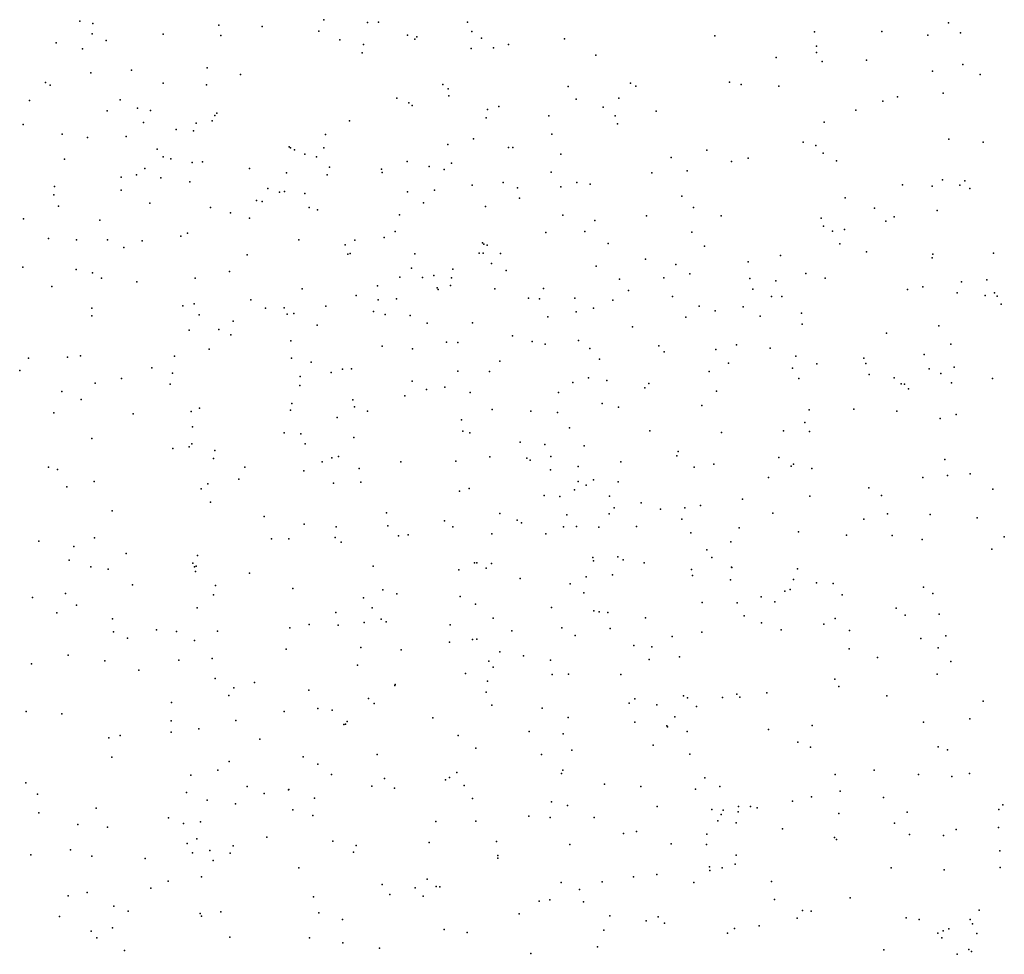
# Model space of a CAD drawing. Header units: metres. Extents: x -25 to 25, y -27.7 to 27.8.
# Tile 125 of 209: x -0.5 to 0.2, y -2 to -1.3. Entities that reach past the tile are written whole.
import ezdxf

# ---------------------------------------------------------------- set-up
doc = ezdxf.new("R2010")
doc.units = ezdxf.units.M

msp = doc.modelspace()

# ---------------------------------------------------------------- linework, layer by layer
for p in [(-0.4561, -1.3303, 10.0094), (-0.4466, -1.3321, -4.8488), (-0.3564, -1.3332, -1.8049), (-0.2811, -1.3293, 0.7461), (-0.2499, -1.3313, 11.7459), (-0.2421, -1.3311, -0.8563), (-0.1784, -1.3311, -21.5305), (0.1663, -1.3316, 26.775), (-0.4472, -1.3395, -0.7542), (-0.3963, -1.3397, 6.8616), (-0.3255, -1.3341, 5.1073), (-0.2849, -1.3375, -12.0571), (-0.1751, -1.3377, -0.8929), (0.0703, -1.3379, -12.7499), (0.1185, -1.3378, -1.0917), (0.1748, -1.3388, -1.1919), (-0.473, -1.3459, -0.1706), (-0.4371, -1.3442, 27.7708), (-0.3549, -1.3407, -0.7858), (-0.2698, -1.3438, 27.5869), (-0.2528, -1.3472, -0.0703), (-0.2212, -1.3405, -1.7675), (-0.2159, -1.3433, 6.8277), (-0.2145, -1.3417, -4.786), (-0.1683, -1.3425, 1.5249), (-0.149, -1.347, 11.6361), (-0.1088, -1.343, 25.3864), (-0.0012, -1.3408, -0.9795), (0.1516, -1.3403, -4.8001), (-0.4542, -1.3503, -0.0764), (-0.2538, -1.3531, 24.5254), (-0.1756, -1.3499, 1.1071), (-0.1596, -1.3494, 5.1744), (0.0717, -1.3483, 11.3821), (0.0718, -1.3529, 16.1075), (-0.0864, -1.3548, -0.9161), (0.0428, -1.3563, 6.8457), (0.0759, -1.3592, 17.1147), (0.1075, -1.3583, 6.6123), (-0.4482, -1.3674, 24.264), (-0.4189, -1.3656, 9.7535), (-0.3649, -1.3639, -1.879), (0.1549, -1.3661, 21.6216), (0.1765, -1.3615, -1.5106), (-0.4807, -1.3743, 6.948), (-0.3964, -1.3748, 11.8628), (-0.341, -1.3687, 9.8025), (-0.0614, -1.3747, -1.755), (0.0094, -1.3742, 6.3348), (0.1891, -1.3686, 5.4247), (-0.4773, -1.3762, -0.3754), (-0.3652, -1.3761, -11.9743), (-0.196, -1.3758, -12.2927), (-0.1921, -1.3788, 27.4607), (-0.1061, -1.3773, -12.5059), (-0.0577, -1.377, -0.58), (0.0177, -1.3757, 26.9874), (0.0447, -1.3769, 6.6819), (0.1626, -1.3819, -1.0279), (-0.4921, -1.3872, 11.9479), (-0.4271, -1.3868, -0.2885), (-0.2288, -1.3855, 9.8807), (-0.2204, -1.389, 8.7154), (-0.1916, -1.384, 24.7568), (-0.1005, -1.3863, 9.9829), (-0.0698, -1.3856, 1.3043), (0.1192, -1.3878, 16.3398), (0.1299, -1.3846, -1.5981), (-0.4365, -1.3947, -0.5438), (-0.4146, -1.3928, -1.9625), (-0.4055, -1.3945, 6.9681), (-0.3578, -1.3962, -21.4418), (-0.218, -1.3909, -12.2104), (-0.164, -1.3937, 25.0694), (-0.1559, -1.3916, 25.1867), (-0.081, -1.3921, 17.2706), (-0.0431, -1.3948, 5.2204), (0.0999, -1.3942, 11.3001), (-0.4105, -1.403, 5.7603), (-0.3727, -1.4035, 5.0753), (-0.3611, -1.4018, -0.6692), (-0.3592, -1.3979, 9.6104), (-0.2628, -1.4017, 6.9123), (-0.1648, -1.3996, -1.8593), (-0.1199, -1.3982, 16.0075), (-0.0726, -1.3982, 6.8022), (0.0772, -1.4028, -4.7654), (-0.4965, -1.4045, 7.0212), (-0.3869, -1.4079, 0.0361), (-0.3745, -1.4089, -0.1175), (-0.0707, -1.404, 25.5233), (-0.4687, -1.4113, 0.2058), (-0.4505, -1.4138, -2.0252), (-0.4229, -1.413, 23.6839), (-0.2801, -1.4116, -12.0218), (-0.1741, -1.4147, -12.3697), (-0.1178, -1.4113, 27.2866), (0.0621, -1.417, -12.7295), (0.1665, -1.4149, 26.7077), (0.1912, -1.417, 6.572), (-0.4005, -1.422, -0.3839), (-0.306, -1.4204, 6.9816), (-0.3052, -1.4211, 24.418), (-0.3022, -1.4227, 9.8586), (-0.2812, -1.4212, 11.7147), (-0.1924, -1.4187, -4.7591), (-0.1488, -1.4208, 25.3329), (-0.1457, -1.4208, 6.8547), (-0.0068, -1.4228, 16.9965), (0.0713, -1.4194, 26.8575), (0.0765, -1.4249, -1.7222), (-0.4671, -1.4292, -11.8972), (-0.3962, -1.4275, 0.1129), (-0.3909, -1.4291, -0.4636), (-0.3756, -1.4316, 22.5383), (-0.3682, -1.4312, -0.3011), (-0.2948, -1.4258, 0.2758), (-0.2865, -1.4275, -1.9795), (-0.2216, -1.4309, 5.1326), (-0.1113, -1.4258, 25.4345), (-0.0324, -1.428, -0.8105), (0.0108, -1.431, -12.6752), (0.0228, -1.4285, 6.7424), (0.086, -1.4305, 25.7748), (-0.4095, -1.4359, 9.8061), (-0.3345, -1.436, -0.0503), (-0.2772, -1.4351, -0.6733), (-0.2399, -1.4365, 27.5079), (-0.2394, -1.4389, -12.0923), (-0.2057, -1.4346, 17.5728), (-0.195, -1.4367, 24.6756), (-0.1898, -1.4321, 23.1402), (-0.1184, -1.4385, -0.7536), (-0.0463, -1.439, -4.741), (-0.0208, -1.4377, -1.8292), (-0.4265, -1.4422, 6.8094), (-0.4154, -1.4404, -4.8007), (-0.3979, -1.4427, 7.0879), (-0.3772, -1.4455, -2.064), (-0.308, -1.4391, -4.7732), (-0.2789, -1.4404, 22.8424), (-0.1528, -1.4459, -1.9263), (-0.1, -1.446, -12.5207), (0.162, -1.4442, -1.6723), (0.1781, -1.4448, 6.6304), (-0.4742, -1.4489, -2.1233), (-0.4264, -1.4514, -21.8174), (-0.3213, -1.4502, -0.1715), (-0.3129, -1.4529, 27.5911), (-0.3094, -1.4525, 5.8965), (-0.2213, -1.4526, 7.0416), (-0.2019, -1.4514, -12.2772), (-0.175, -1.448, -0.7088), (-0.1425, -1.4499, -12.4606), (-0.1113, -1.449, 11.5068), (-0.0904, -1.4472, -1.8922), (0.1333, -1.4476, 6.4699), (0.1545, -1.4486, 21.367), (0.1744, -1.448, -12.8335), (0.1815, -1.4502, -0.9368), (-0.4747, -1.4548, 9.0078), (-0.3295, -1.4589, 0.0543), (-0.3254, -1.4597, 17.821), (-0.2949, -1.4538, -2.0537), (-0.141, -1.4573, 23.4597), (-0.0247, -1.4558, 11.3816), (0.0922, -1.4571, -15.5945), (-0.4713, -1.4629, 11.8604), (-0.4058, -1.4609, 9.1802), (-0.3625, -1.4639, 7.1624), (-0.2917, -1.464, 5.1004), (-0.2857, -1.4657, 7.144), (-0.2097, -1.4606, 11.611), (-0.1653, -1.4632, -1.9941), (-0.0164, -1.464, 8.6358), (0.1132, -1.4644, 11.1768), (0.1583, -1.466, 6.6166), (-0.4963, -1.4721, 24.1872), (-0.4416, -1.473, -15.945), (-0.348, -1.4677, 9.8708), (-0.3344, -1.4716, -0.4195), (-0.227, -1.4691, -21.9827), (-0.11, -1.4693, 6.9702), (-0.0871, -1.4733, -1.9625), (-0.0501, -1.4699, -12.5834), (0.0035, -1.4698, 16.5731), (0.075, -1.4715, -4.7503), (0.1215, -1.4737, 10.2939), (0.1274, -1.4706, 25.869), (-0.2302, -1.4812, -0.6164), (-0.0942, -1.4812, 7.0771), (0.0767, -1.4772, -1.8247), (0.0833, -1.481, 26.7771), (0.0919, -1.4798, -0.8354), (-0.4785, -1.4861, 0.3137), (-0.4583, -1.487, 7.2892), (-0.4363, -1.4871, 22.3089), (-0.4113, -1.4878, -2.2293), (-0.3836, -1.4845, 0.2229), (-0.3788, -1.4822, -11.9089), (-0.2992, -1.4871, -0.3329), (-0.259, -1.4874, -11.9946), (-0.2381, -1.4854, 1.5798), (-0.1222, -1.4818, -4.7429), (-0.0176, -1.4816, 6.8885), (-0.4244, -1.4926, 10.2559), (-0.266, -1.4906, -0.5326), (-0.1676, -1.4893, 17.1509), (-0.1666, -1.4901, 6.0637), (-0.1642, -1.4909, 24.9352), (-0.0774, -1.4898, 27.0755), (-0.0085, -1.4916, 6.961), (0.0884, -1.49, 6.7062), (-0.3362, -1.4979, 7.2978), (-0.2639, -1.4973, -0.2931), (-0.2624, -1.4969, -0.0808), (-0.2161, -1.4971, 24.4963), (-0.1699, -1.4966, -2.107), (-0.167, -1.4967, 25.1495), (-0.1546, -1.4969, -12.4038), (-0.0508, -1.501, 10.134), (0.0459, -1.4983, -1.8897), (0.1075, -1.4958, -21.3662), (0.1547, -1.5, -0.8878), (0.1552, -1.4974, 10.3949), (0.1986, -1.4966, -1.7304), (-0.4968, -1.5068, 18.0213), (-0.4586, -1.5083, 5.0315), (-0.2185, -1.5074, 7.2898), (-0.1888, -1.5081, 24.582), (-0.161, -1.5041, 25.064), (-0.1505, -1.509, 16.173), (-0.086, -1.5059, 7.1807), (-0.0291, -1.5047, 5.2351), (0.0227, -1.5029, 25.7207), (-0.447, -1.5107, -2.3187), (-0.4405, -1.5145, -4.8006), (-0.3734, -1.5146, 24.2828), (-0.3489, -1.5097, -2.2662), (-0.2267, -1.5139, 9.9662), (-0.2105, -1.5142, -12.2127), (-0.2025, -1.5127, -0.4787), (-0.1897, -1.5143, -4.7458), (-0.0694, -1.5153, -0.6907), (-0.0377, -1.5143, 25.6264), (-0.019, -1.5114, 7.1413), (0.024, -1.5148, -27.6404), (0.0425, -1.5164, 6.9046), (0.0641, -1.5113, -12.7079), (0.0779, -1.5146, 6.9005), (0.1938, -1.5158, 5.4495), (-0.476, -1.5205, 10.4072), (-0.4151, -1.5172, 0.2935), (-0.2967, -1.5223, 8.7825), (-0.2427, -1.5201, -0.2939), (-0.2, -1.5214, 1.0288), (-0.1994, -1.5228, -0.53), (-0.1905, -1.5199, 5.1588), (-0.1586, -1.5222, 10.0282), (-0.1238, -1.5219, 7.2766), (-0.0629, -1.5235, 23.1762), (0.0261, -1.5225, 11.1901), (0.1369, -1.5226, 11.007), (0.1479, -1.5208, 26.6084), (0.1756, -1.5173, -1.7947), (-0.3336, -1.5302, 9.4114), (-0.2581, -1.5269, 0.0674), (-0.2422, -1.5302, -0.4214), (-0.2292, -1.5293, -0.0058), (-0.1345, -1.5289, 24.8553), (-0.1268, -1.5295, 25.3716), (-0.1014, -1.5288, -2.1315), (-0.0741, -1.5304, -12.5335), (-0.0315, -1.5277, 11.2719), (0.0395, -1.5277, 6.8036), (0.0468, -1.5277, 5.3067), (0.1725, -1.5252, 26.0046), (0.1926, -1.5271, 10.8691), (0.1993, -1.5252, 6.5967), (0.2011, -1.5274, 10.5918), (-0.4475, -1.536, 27.6584), (-0.3823, -1.5344, 11.7131), (-0.374, -1.5329, -4.7821), (-0.323, -1.5361, 6.8753), (-0.3097, -1.5358, 11.6415), (-0.2798, -1.5347, 27.4575), (-0.0881, -1.5361, 11.3682), (-0.0124, -1.5346, -12.6183), (0.0192, -1.535, -22.233), (0.204, -1.5333, 26.3438), (-0.4474, -1.5416, 0.3564), (-0.3706, -1.5408, 27.573), (-0.3074, -1.5404, -2.3229), (-0.3028, -1.5398, 0.483), (-0.2457, -1.5385, 27.379), (-0.2373, -1.5405, 24.4202), (-0.2193, -1.5414, -0.1699), (-0.1207, -1.5422, 23.656), (-0.1004, -1.5387, 5.2018), (-0.0219, -1.5426, 26.8628), (-0.0009, -1.538, 7.2136), (0.0315, -1.5417, -2.0042), (0.0611, -1.5397, 10.315), (-0.3565, -1.5513, 5.0843), (-0.3461, -1.5455, 7.3704), (-0.286, -1.5483, 0.1742), (-0.2072, -1.5469, 27.2844), (-0.1747, -1.5465, 27.2016), (-0.06, -1.5494, -4.7331), (0.0616, -1.5476, 7.1379), (0.1594, -1.5488, -12.792), (-0.3776, -1.5519, -11.8483), (-0.3479, -1.5551, 0.2661), (-0.146, -1.5558, 27.1037), (0.122, -1.554, -1.908), (-0.3633, -1.5654, 15.9596), (-0.3049, -1.5594, -11.8919), (-0.2395, -1.5634, -2.343), (-0.2177, -1.5651, -21.3144), (-0.1934, -1.5605, 11.4836), (-0.1852, -1.5606, -12.281), (-0.1319, -1.5599, 8.7322), (-0.1227, -1.5618, 24.6035), (-0.0987, -1.5592, 26.9937), (-0.0907, -1.565, 22.9458), (-0.0412, -1.563, 10.2137), (-0.0003, -1.5658, -2.1191), (0.0145, -1.5623, 26.7733), (0.0386, -1.5647, 25.7904), (0.1679, -1.5619, 10.6748), (-0.4927, -1.5719, 5.7229), (-0.4648, -1.5713, -21.2677), (-0.4555, -1.5703, 11.7539), (-0.3882, -1.5704, -2.4084), (-0.3043, -1.5718, 23.8432), (-0.0836, -1.5727, 7.3559), (-0.0373, -1.5673, 23.5282), (0.057, -1.5705, -0.7242), (0.1057, -1.572, 6.8022), (0.1489, -1.5692, 10.7634), (-0.4044, -1.5788, -27.3418), (-0.2904, -1.5747, -15.7412), (-0.2678, -1.5799, 17.0545), (-0.2613, -1.5795, 24.3346), (-0.155, -1.5741, -0.4882), (0.0088, -1.5754, -4.7334), (0.0545, -1.5791, -2.0678), (0.072, -1.576, 26.6631), (0.1071, -1.5758, -12.7339), (0.1524, -1.5795, 8.542), (0.1703, -1.5784, -4.7536), (-0.4991, -1.5807, 5.0237), (-0.4261, -1.5865, 17.6819), (-0.3897, -1.5826, 24.2201), (-0.2981, -1.585, 9.9665), (-0.2759, -1.5822, 11.5672), (-0.1852, -1.5812, -0.0958), (-0.1625, -1.5814, 7.3885), (-0.0917, -1.5861, 25.4247), (-0.0052, -1.5814, -0.6636), (0.0591, -1.5864, 7.2902), (0.1095, -1.5835, 25.9457), (0.1275, -1.5861, 6.7079), (0.1608, -1.583, 26.1239), (0.1979, -1.5865, -1.8817), (-0.4451, -1.5899, 0.4111), (-0.3913, -1.5905, 7.4387), (-0.2984, -1.5914, 9.723), (-0.218, -1.5885, -12.0971), (-0.1945, -1.5927, 22.5815), (-0.1028, -1.5894, 10.1626), (-0.0785, -1.588, -0.5706), (-0.0512, -1.5931, 25.5687), (-0.0484, -1.5901, 5.2397), (0.1325, -1.5904, 7.1784), (0.1348, -1.5905, 26.4718), (0.1377, -1.594, 26.0437), (0.1685, -1.5896, 6.941), (-0.469, -1.5957, 9.8782), (-0.2231, -1.5989, 0.1451), (-0.2077, -1.5944, 16.5755), (-0.1764, -1.5964, -4.7384), (-0.113, -1.5964, -0.6833), (0.0001, -1.5955, 11.0637), (-0.4551, -1.6015, -2.4751), (-0.3704, -1.6077, 9.1426), (-0.3042, -1.6044, 7.448), (-0.2605, -1.6017, -2.4173), (-0.2593, -1.6068, 5.1286), (-0.0817, -1.6044, -2.2891), (-0.0702, -1.6071, -12.5185), (-0.0105, -1.6059, -2.2198), (-0.4747, -1.611, -4.8022), (-0.4178, -1.6118, 5.0491), (-0.3763, -1.6101, 27.5069), (-0.305, -1.6091, 0.2829), (-0.2716, -1.6144, 27.3033), (-0.2499, -1.6099, 0.2292), (-0.1606, -1.6087, -0.3912), (-0.1329, -1.61, 25.1449), (-0.1139, -1.6108, -12.4588), (0.0666, -1.6089, 10.895), (0.0986, -1.6085, 10.6305), (0.1293, -1.6099, 5.4016), (0.1603, -1.6151, -1.9929), (0.1717, -1.6123, 6.8025), (-0.3752, -1.6211, 1.7334), (-0.1826, -1.6161, 11.3888), (-0.1051, -1.6219, 1.5847), (0.0634, -1.6181, 10.4779), (-0.3097, -1.6255, 16.781), (-0.2976, -1.6261, 9.5275), (-0.2597, -1.6288, -4.7448), (-0.1816, -1.6243, 27.0416), (-0.1767, -1.6255, 24.3739), (-0.0476, -1.6241, 26.7785), (0.0037, -1.6253, 10.3841), (0.048, -1.624, 23.3796), (0.0668, -1.6244, 10.7975), (-0.4473, -1.6296, 11.6858), (-0.3778, -1.6355, -4.7745), (-0.3758, -1.6334, -11.7976), (-0.2946, -1.6333, 22.2639), (-0.1406, -1.6322, -0.2687), (-0.1229, -1.6338, -2.381), (-0.0948, -1.6348, 7.4456), (-0.3895, -1.6366, 9.961), (-0.3592, -1.638, -2.5011), (-0.2754, -1.6433, -2.4875), (-0.2706, -1.6425, 16.3395), (-0.1622, -1.6426, 0.0705), (-0.1186, -1.6424, 25.2252), (-0.0284, -1.6419, -2.3194), (-0.0274, -1.6389, -0.807), (0.0448, -1.6432, 25.8715), (-0.4785, -1.65, 10.5627), (-0.3603, -1.6439, 5.0785), (-0.3379, -1.65, 16.1713), (-0.2823, -1.6461, 10.0325), (-0.226, -1.6462, -11.9977), (-0.1867, -1.6458, 7.484), (-0.1358, -1.6437, -0.0699), (-0.1334, -1.645, 26.8945), (-0.0991, -1.6496, 24.9938), (-0.0684, -1.6462, 24.4783), (-0.016, -1.6501, 5.2731), (-0.0017, -1.6478, -12.599), (0.0536, -1.6494, -2.2252), (0.0553, -1.648, 26.5704), (0.1637, -1.6445, -12.7717), (-0.4721, -1.6516, 7.5268), (-0.2955, -1.6527, 10.0446), (-0.2559, -1.651, 11.4388), (-0.1188, -1.652, -0.4279), (0.0373, -1.6575, 5.3227), (0.0685, -1.651, 7.3836), (0.148, -1.6574, 7.3372), (0.1655, -1.6561, -2.0703), (0.1818, -1.6549, 5.4765), (-0.4654, -1.6642, -2.5713), (-0.4457, -1.6604, 27.5242), (-0.3644, -1.6619, 10.3664), (-0.3421, -1.6587, 0.2605), (-0.2743, -1.6615, 0.7308), (-0.2548, -1.6608, 7.5189), (-0.0989, -1.6602, 1.1877), (-0.0933, -1.6629, 25.384), (-0.0881, -1.6592, 11.0864), (-0.0704, -1.6605, 25.4687), (-0.369, -1.6656, 7.5318), (-0.184, -1.6672, 5.1796), (-0.1772, -1.6654, -12.2617), (-0.1233, -1.6703, -12.402), (-0.1121, -1.671, 26.8078), (-0.1017, -1.6663, 24.4036), (-0.0766, -1.6708, 6.1948), (0.0669, -1.6709, -0.6363), (0.1092, -1.6648, 26.3415), (0.1182, -1.6704, -4.7417), (0.198, -1.6658, -27.7655), (-0.3625, -1.6752, 27.3747), (-0.0539, -1.6756, 10.9764), (-0.0114, -1.6776, 10.8476), (0.0188, -1.673, 10.6288), (-0.4329, -1.6813, 11.6138), (-0.324, -1.6853, 27.2839), (-0.2364, -1.6827, -11.8887), (-0.1552, -1.6833, -4.734), (-0.107, -1.6842, -0.346), (-0.0767, -1.6834, -2.4684), (-0.0733, -1.6792, 10.3562), (-0.0401, -1.6801, 22.8226), (-0.0225, -1.6791, 24.6066), (0.0404, -1.6831, -2.3711), (0.1227, -1.6834, -0.9569), (0.1532, -1.684, -0.6851), (-0.2953, -1.6909, -4.7546), (-0.2723, -1.6927, 5.1293), (-0.2353, -1.6922, -2.5819), (-0.1947, -1.6885, -12.1131), (-0.1887, -1.6929, 11.2316), (-0.1428, -1.6881, -2.5208), (-0.1396, -1.69, 24.2809), (-0.1094, -1.6929, -0.1596), (-0.1001, -1.6926, 5.2316), (-0.0571, -1.6925, -4.7276), (-0.0248, -1.6872, 24.7334), (0.1057, -1.6872, 26.2028), (0.1869, -1.6864, -4.7521), (-0.2277, -1.6993, 26.9696), (-0.2209, -1.6985, 10.1647), (-0.1608, -1.6979, 10.2431), (-0.1222, -1.6977, 0.0275), (-0.0842, -1.6931, -12.4597), (-0.0183, -1.6971, 24.407), (0.0163, -1.6936, 24.5108), (0.0588, -1.6963, 26.4448), (0.0932, -1.6988, 5.4036), (0.1259, -1.699, -2.3258), (0.2063, -1.7, -2.1523), (-0.4854, -1.703, -4.8109), (-0.4603, -1.7069, 5.0292), (-0.4454, -1.7008, 0.4979), (-0.3187, -1.7014, -11.7721), (-0.3064, -1.7015, -0.3573), (-0.273, -1.7005, 27.0652), (-0.2688, -1.7038, 23.9199), (0.0103, -1.7035, -21.1328), (0.1475, -1.7018, -12.7272), (-0.4229, -1.7119, 16.7032), (-0.3716, -1.7133, -2.6407), (-0.0069, -1.7094, -12.5536), (0.1973, -1.7087, -2.2352), (-0.4637, -1.7166, 17.0748), (-0.375, -1.7188, 24.1354), (-0.3726, -1.7211, -0.0778), (-0.2458, -1.721, 24.1994), (-0.1732, -1.7185, -22.0627), (-0.1715, -1.7187, -2.617), (-0.1612, -1.7191, 0.1597), (-0.0886, -1.7147, 25.1315), (-0.0879, -1.7171, 7.534), (-0.0705, -1.7143, -0.4482), (-0.0667, -1.7164, 23.7846), (-0.0518, -1.7187, 10.4911), (-0.0033, -1.7147, 24.3068), (-0.4481, -1.7214, 27.4239), (-0.4357, -1.7231, 5.9006), (-0.3739, -1.7214, 5.0761), (-0.3731, -1.7249, -4.7775), (-0.3344, -1.726, 11.4311), (-0.1844, -1.7236, 1.7103), (-0.1648, -1.7225, -15.6024), (-0.0745, -1.7273, 25.2505), (-0.0178, -1.7233, -2.5645), (-0.0171, -1.7276, 24.9021), (0.0109, -1.7217, 25.7859), (0.011, -1.722, 7.5024), (0.0582, -1.723, 24.3688), (-0.4183, -1.7344, 16.4521), (-0.3589, -1.7349, 7.5856), (-0.1406, -1.7299, 22.3618), (-0.1047, -1.7336, 10.9082), (-0.0932, -1.7287, -0.2606), (0.0101, -1.7309, 5.3391), (0.0553, -1.7306, 24.7149), (0.0718, -1.733, -2.5109), (0.0837, -1.7333, -12.646), (-0.4663, -1.7407, -2.7), (-0.3603, -1.7416, 9.0302), (-0.3035, -1.737, 0.3848), (-0.2389, -1.738, -2.684), (-0.229, -1.7408, 0.3033), (-0.0949, -1.74, -0.0682), (0.049, -1.7389, 26.3246), (0.053, -1.7377, -0.5746), (0.0901, -1.7416, -4.745), (0.1485, -1.7361, 5.496), (0.155, -1.7405, -2.4555), (-0.49, -1.7435, 16.8523), (-0.4585, -1.7489, 16.2394), (-0.2527, -1.7438, 6.9533), (-0.1836, -1.7427, -12.0674), (-0.1725, -1.7482, 11.0367), (-0.0101, -1.7471, 25.6366), (0.015, -1.7472, 6.9933), (0.0322, -1.7429, 24.7974), (0.0419, -1.7465, -12.5889), (-0.4726, -1.7544, 0.5441), (-0.372, -1.7509, -2.7063), (-0.2727, -1.7543, 11.2595), (-0.2466, -1.7509, 9.7219), (-0.1181, -1.7506, -4.7364), (-0.0877, -1.7531, -12.3925), (-0.084, -1.7538, 10.7054), (-0.0778, -1.7542, -0.3611), (0.1289, -1.7511, -0.6419), (0.1353, -1.7562, 7.4509), (0.1596, -1.7555, 24.4477), (-0.4325, -1.7588, -21.6533), (-0.2917, -1.7627, 26.9347), (-0.2709, -1.7632, -4.7548), (-0.2524, -1.7614, -0.5757), (-0.2401, -1.7589, 11.1658), (-0.2366, -1.761, 26.8166), (-0.1906, -1.763, -4.7434), (-0.1598, -1.7582, 0.2178), (-0.0507, -1.7581, -12.4553), (0.02, -1.7565, 25.8988), (0.0324, -1.7615, 1.572), (0.077, -1.7625, 5.4294), (0.0851, -1.7586, -2.5858), (-0.4319, -1.7681, 5.0491), (-0.401, -1.7666, -11.7081), (-0.3868, -1.7678, 21.9194), (-0.3573, -1.7677, 27.0734), (-0.3055, -1.7653, 6.0754), (-0.1466, -1.7674, 26.6858), (-0.1106, -1.7651, 10.5427), (-0.076, -1.7656, 26.5669), (-0.0104, -1.7684, -0.4898), (0.0464, -1.7666, 24.194), (0.0955, -1.7671, -22.4956), (-0.4219, -1.7726, -2.751), (-0.3739, -1.7743, 1.8664), (-0.1912, -1.7754, -11.9851), (-0.1747, -1.7735, 10.939), (-0.1716, -1.7733, 5.2101), (-0.1011, -1.7708, -2.7126), (-0.0317, -1.7714, 25.4742), (0.1465, -1.7728, 23.2586), (0.1643, -1.7709, 24.5503), (-0.3083, -1.7805, 0.5163), (-0.2546, -1.7794, 24.1113), (-0.2257, -1.781, 8.7967), (-0.155, -1.7824, -12.1353), (-0.059, -1.7779, 25.3448), (-0.0463, -1.7788, 1.2755), (0.0952, -1.7803, 7.5048), (0.159, -1.7795, -2.5879), (-0.4906, -1.7911, -2.7783), (-0.4644, -1.7849, 10.0591), (-0.4381, -1.7888, 27.2204), (-0.3852, -1.7883, 10.1365), (-0.3613, -1.7871, -2.7868), (-0.1631, -1.789, -2.7753), (-0.1381, -1.7853, -12.2353), (-0.1189, -1.7884, -27.4547), (-0.0482, -1.7878, -0.4238), (-0.0263, -1.786, 6.2941), (0.1155, -1.7864, 24.7764), (0.168, -1.7894, -15.4679), (-0.4137, -1.7956, 27.1302), (-0.2572, -1.792, -11.7293), (-0.1796, -1.798, 24.0701), (-0.1599, -1.7934, 22.2054), (-0.1176, -1.7986, 0.1229), (-0.1059, -1.7984, -12.3097), (-0.0685, -1.7986, -0.2241), (0.1581, -1.7984, 23.4486), (-0.359, -1.8016, 11.3277), (-0.3308, -1.8043, 5.118), (-0.23, -1.8057, -2.832), (-0.1639, -1.8035, 10.4901), (0.0848, -1.8019, -2.6905), (-0.3456, -1.8083, 0.4681), (-0.2919, -1.8099, 9.2913), (-0.2303, -1.8066, 5.1854), (-0.165, -1.8114, 10.7059), (0.0147, -1.8127, 26.0259), (0.0361, -1.8118, -2.7463), (0.0877, -1.8073, -12.5968), (-0.3903, -1.8186, 24.0535), (-0.3492, -1.8137, 26.882), (-0.2491, -1.8159, 10.9776), (-0.2452, -1.8194, 26.7205), (-0.0624, -1.8191, 24.0577), (-0.0583, -1.8161, 1.7415), (-0.0236, -1.814, 22.5056), (-0.0206, -1.8154, 25.2003), (0.0043, -1.8151, 25.721), (0.0168, -1.8148, 24.9985), (0.1222, -1.8139, 5.5227), (0.1911, -1.8178, 7.4744), (-0.4944, -1.8252, -4.8325), (-0.4689, -1.8269, -11.664), (-0.3097, -1.8251, -2.8627), (-0.2856, -1.8229, 10.307), (-0.2752, -1.8242, 10.315), (-0.1609, -1.8206, -12.0649), (-0.1247, -1.8228, -2.8414), (-0.0427, -1.8203, 26.3649), (-0.0142, -1.8216, -4.7374), (-0.3905, -1.8319, 7.6611), (-0.3442, -1.8317, -4.783), (-0.2644, -1.8324, 0.4002), (-0.2032, -1.8296, -11.8205), (-0.1062, -1.8295, 26.4914), (-0.0583, -1.8327, -0.1565), (-0.0297, -1.829, -12.421), (0.1484, -1.8327, -12.6473), (0.1815, -1.8305, -0.6398), (-0.3905, -1.84, -0.2139), (-0.3708, -1.8375, 10.2218), (-0.2669, -1.8345, 24.0342), (-0.2657, -1.8343, 0.7623), (-0.134, -1.8395, -4.7452), (-0.0355, -1.8355, -2.8495), (-0.0349, -1.8361, -0.3731), (-0.021, -1.8395, 7.6124), (0.0374, -1.8381, 22.6715), (0.0686, -1.8351, 5.4735), (-0.4353, -1.8441, 21.2247), (-0.427, -1.8423, 11.366), (-0.327, -1.845, 11.1277), (-0.185, -1.8423, -11.9032), (-0.1098, -1.8412, 6.9987), (0.0583, -1.8472, 24.0441), (-0.1723, -1.8515, -2.9187), (-0.1035, -1.8529, 7.6408), (-0.0453, -1.8494, -0.2689), (0.0674, -1.8507, -12.5422), (0.159, -1.8506, 24.8472), (0.1657, -1.8527, -2.7514), (-0.4331, -1.8578, 0.5732), (-0.349, -1.8609, 10.5042), (-0.2961, -1.8577, 7.6751), (-0.2431, -1.8559, 10.8006), (-0.1253, -1.856, 23.9287), (-0.019, -1.8558, 25.4061), (-0.3571, -1.8671, -0.3628), (-0.2856, -1.863, -11.6713), (-0.1859, -1.869, 0.9806), (-0.1101, -1.8672, -12.2146), (0.1131, -1.8671, 23.6702), (-0.3764, -1.8709, 26.7782), (-0.2757, -1.8704, 26.6575), (-0.2378, -1.8731, -4.7575), (-0.1941, -1.8741, 7.6736), (-0.1911, -1.8724, 26.5436), (-0.111, -1.8695, 0.2139), (-0.0083, -1.8727, 25.5708), (0.0852, -1.8702, -2.8493), (0.1448, -1.8704, 22.9897), (0.1687, -1.8718, 5.636), (0.1813, -1.8696, 1.7225), (-0.4948, -1.8764, -2.9273), (-0.3795, -1.8833, 21.4065), (-0.3361, -1.8788, 0.4968), (-0.3065, -1.8812, 10.8807), (-0.3062, -1.8811, 9.1377), (-0.2468, -1.8787, 10.6854), (-0.2305, -1.8802, -3.0168), (-0.1807, -1.8782, 0.3159), (-0.0801, -1.8773, 8.732), (-0.054, -1.8788, -0.0038), (-0.0149, -1.8808, 26.0982), (0.0026, -1.879, 25.9065), (0.0886, -1.8823, 5.5277), (-0.4864, -1.8844, 0.6239), (-0.3649, -1.8886, 10.3272), (-0.324, -1.884, 5.1453), (-0.2879, -1.8873, 10.46), (-0.1746, -1.8876, 5.2624), (-0.1182, -1.8899, 5.3133), (0.0545, -1.8895, 25.0676), (0.0681, -1.8864, -4.758), (0.1198, -1.8868, 7.5704), (-0.4444, -1.8945, -2.9996), (-0.3446, -1.8914, -3.0208), (-0.3033, -1.8956, 23.9798), (-0.1067, -1.8925, -3.0464), (-0.0424, -1.8933, 23.9687), (-0.0033, -1.8953, 25.9975), (0.0048, -1.8959, 23.8387), (0.0156, -1.8971, -12.444), (0.0158, -1.8932, 25.1814), (0.0244, -1.8933, 7.621), (0.0292, -1.8943, 5.4714), (0.1367, -1.8972, 24.0219), (0.2023, -1.8954, 5.7431), (0.2052, -1.892, -2.8533), (-0.4854, -1.8979, 10.2142), (-0.3924, -1.9014, 11.1319), (-0.3696, -1.9042, -4.8087), (-0.2891, -1.8998, -3.0717), (-0.201, -1.9039, -3.1132), (-0.1723, -1.9037, -4.7615), (-0.1344, -1.9001, 6.2857), (-0.1191, -1.9012, 26.3846), (-0.0875, -1.9012, 0.1365), (0.0011, -1.9036, 25.2845), (0.0035, -1.899, 25.7627), (0.0878, -1.8982, -2.9702), (-0.4574, -1.9061, 5.0492), (-0.4363, -1.9081, -21.0959), (-0.3818, -1.9055, 21.0773), (-0.0571, -1.9111, 26.2244), (0.0143, -1.9049, -3.0484), (0.0475, -1.9092, 23.9601), (0.1277, -1.9051, -1.0205), (0.1717, -1.9097, -12.6134), (0.2021, -1.9083, 6.382), (-0.3722, -1.9165, 0.5522), (-0.322, -1.9153, 10.5698), (-0.2748, -1.9182, 26.582), (-0.1576, -1.9184, 23.9325), (-0.0665, -1.9127, 0.0598), (-0.0068, -1.9131, -4.7567), (0.0846, -1.9154, -12.5097), (0.086, -1.917, -0.5042), (0.1383, -1.9134, 24.98), (0.1628, -1.914, -4.7816), (-0.4626, -1.9242, 23.9738), (-0.3791, -1.9197, 24.0346), (-0.3629, -1.9248, 10.4493), (-0.3462, -1.9214, 26.6649), (-0.258, -1.9213, -3.1867), (-0.2058, -1.9191, 9.829), (-0.105, -1.9204, -12.1029), (-0.0324, -1.92, -3.1366), (-0.0071, -1.9205, -0.3503), (0.203, -1.925, 6.3005), (-0.4911, -1.928, -4.8732), (-0.4473, -1.9288, 11.1908), (-0.4092, -1.9305, 0.0921), (-0.3752, -1.9265, 5.1194), (-0.3604, -1.932, -11.6045), (-0.3484, -1.9268, -3.1458), (-0.2599, -1.9259, 5.2044), (-0.1566, -1.9303, -0.7773), (-0.1565, -1.9284, -11.8448), (0.0141, -1.9282, -0.4168), (-0.299, -1.9372, 7.0799), (-0.005, -1.9366, 25.4892), (-0.0046, -1.9391, 25.3764), (0.0042, -1.9372, 25.6654), (0.0136, -1.9345, -21.0078), (0.1252, -1.9372, 5.6663), (0.1632, -1.9387, -3.0615), (0.2033, -1.937, 23.5123), (-0.3927, -1.9467, -3.2), (-0.3688, -1.9437, 10.7282), (-0.2072, -1.9454, 10.0862), (-0.0594, -1.9437, -12.2144), (-0.0426, -1.9421, -3.2213), (0.0394, -1.9469, 22.44), (-0.4051, -1.9519, 7.7097), (-0.2394, -1.9491, -4.7852), (-0.2157, -1.9516, -3.2592), (-0.2007, -1.9505, 26.4429), (-0.1981, -1.9508, -11.7011), (-0.1112, -1.9478, -12.004), (-0.0981, -1.9527, 22.0263), (-0.0817, -1.9472, 7.6701), (-0.0161, -1.9478, -12.3078), (-0.4644, -1.9574, -11.5829), (-0.4507, -1.955, 10.384), (-0.2886, -1.9581, 7.7044), (-0.234, -1.9564, -11.6154), (-0.2101, -1.9575, 21.8046), (-0.1269, -1.961, 1.0938), (-0.1193, -1.9602, 0.2467), (0.0417, -1.9599, 25.2284), (0.0959, -1.9586, 7.6063), (-0.4316, -1.9646, 10.9698), (-0.0952, -1.9615, 23.8862), (0.0618, -1.9679, -12.433), (0.1884, -1.9676, 6.2037), (-0.4707, -1.972, 11.1191), (-0.4214, -1.9682, 10.8226), (-0.3697, -1.9699, -4.8343), (-0.3689, -1.9719, 0.3543), (-0.3549, -1.9687, -3.2606), (-0.2849, -1.9694, -3.282), (-0.2678, -1.9743, 23.9188), (-0.1412, -1.9702, -3.2828), (-0.0763, -1.9715, 0.1156), (-0.0503, -1.9751, 0.017), (-0.0417, -1.9724, -0.0812), (0.058, -1.9733, -4.7891), (0.0679, -1.9683, 5.5946), (0.1359, -1.973, 5.7391), (0.1454, -1.9743, -3.1635), (0.1818, -1.9743, 6.3563), (-0.4326, -1.9802, 10.6204), (-0.1949, -1.9815, 5.3022), (-0.0805, -1.9819, 7.1199), (-0.0372, -1.9769, 1.2764), (0.0129, -1.9807, 23.8641), (0.0306, -1.9787, -12.3691), (0.1666, -1.9809, 5.8212), (0.1835, -1.9774, -12.5697), (-0.448, -1.9825, 7.1697), (-0.4438, -1.9874, 0.6598), (-0.3486, -1.9868, 26.5831), (-0.2915, -1.9873, -4.8146), (-0.1786, -1.9835, -21.996), (0.0079, -1.984, 1.9604), (0.1587, -1.984, 7.5828), (0.1616, -1.9873, 1.5929), (0.1626, -1.9823, 8.4952), (0.1867, -1.9843, -0.5937), (-0.2675, -1.991, 2.0928), (-0.2414, -1.9947, -3.3378), (-0.0851, -1.9939, 5.4278), (0.1201, -1.996, -0.5217), (0.181, -1.9957, 6.4533), (-0.424, -1.9965, 5.0987), (-0.1328, -1.9986, -11.7927), (0.1725, -1.9992, 6.2656), (0.1828, -1.9971, 1.9734)]:
    msp.add_point(p)

doc.saveas('drawing.dxf')
